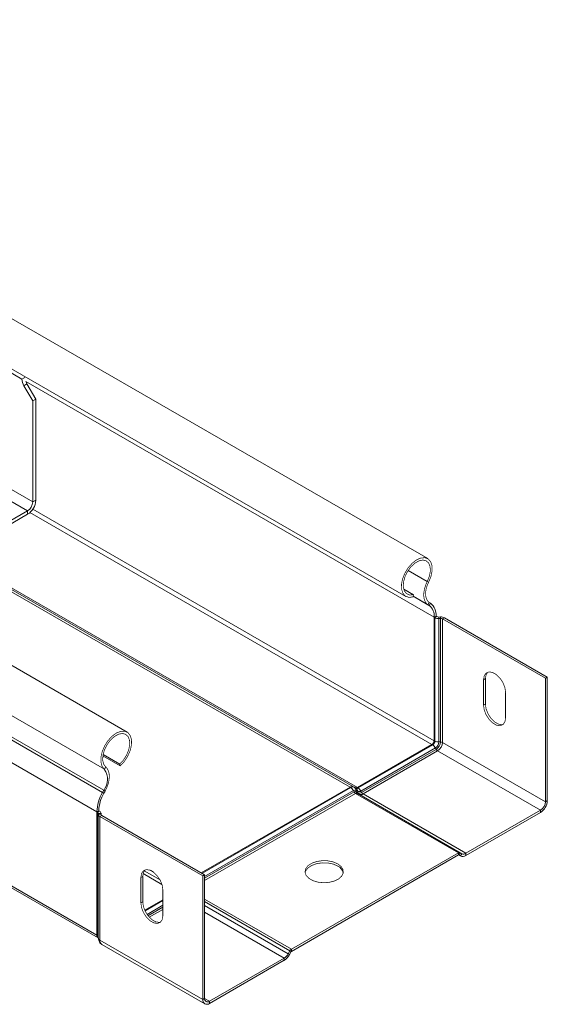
# Model space of a CAD drawing. Header units: millimetres. Extents: x 275 to 1984, y -1402 to 613.
# Tile 28 of 34: x 1015 to 1125, y 74 to 279. Entities that reach past the tile are written whole.
import ezdxf

# ---------------------------------------------------------------- set-up
doc = ezdxf.new("R2010")
doc.units = ezdxf.units.MM
doc.linetypes.add('K5LT32768', pattern=[0])
doc.linetypes.add('K5LT32769', pattern=[0])

msp = doc.modelspace()

# ---------------------------------------------------------------- linework, layer by layer
at = {"color": 7, "linetype": 'K5LT32768', "lineweight": 15}
for p, q in [((1015.16, 204.25), (885.29, 279.22)), ((1099.77, 166.78), (910.27, 276.18)), ((905.72, 268.29), (1095.22, 158.9)), ((883.05, 256.16), (1017.4, 178.6)), ((881.99, 254.32), (1016.34, 176.76)), ((1037.09, 130.59), (847.58, 239.99)), ((1032.34, 122.85), (842.83, 232.25)), ((1083.57, 119.11), (894.06, 228.51)), ((1084.29, 119.18), (894.79, 228.58)), ((1085.11, 119.02), (895.6, 228.42)), ((1031.97, 118), (842.46, 227.4)), ((1032.21, 118.44), (842.71, 227.84)), ((1030.8, 113.95), (841.3, 223.35)), ((1015.73, 204.58), (1015.16, 204.25)), ((1016.21, 203.22), (1015.57, 202.85)), ((1015.57, 202.85), (1017.4, 199.69)), ((1016.21, 203.22), (1018.04, 200.06)), ((1018.04, 200.06), (1017.4, 199.69)), ((1017.4, 178.6), (1017.4, 199.69)), ((1018.04, 178.97), (1018.04, 200.06)), ((1030.8, 88.2), (841.3, 197.6)), ((841.54, 197.05), (1031.05, 87.65)), ((1017.4, 178.6), (1018.04, 178.97)), ((1007.07, 171.41), (1016.34, 176.76)), ((1016.34, 176.76), (1016.34, 176.03)), ((1007.07, 170.67), (1016.34, 176.03)), ((1096.77, 159.26), (1094.77, 160.41)), ((1099.97, 161.89), (1099.67, 162.01)), ((1096.66, 158.77), (1096.77, 159.26)), ((1100.1, 157.63), (1099.82, 157.16)), ((1100.06, 157), (1099.82, 157.16)), ((1100.34, 157.48), (1100.06, 157)), ((1100.34, 157.48), (1100.1, 157.63)), ((1101.51, 154.77), (1101.12, 154.55)), ((1101.12, 128.8), (1101.12, 154.55)), ((1101.12, 154.55), (1101.27, 154.47)), ((1101.27, 154.47), (1101.65, 154.69)), ((1101.27, 128.71), (1101.27, 154.47)), ((1101.51, 154.77), (1101.65, 154.69)), ((1102.07, 154.6), (1102.41, 154.61)), ((1102.1, 154.28), (1102.07, 154.6)), ((1102.1, 154.28), (1102.44, 154.29)), ((1102.1, 128.53), (1102.1, 154.28)), ((1102.44, 154.29), (1102.41, 154.61)), ((1102.44, 128.54), (1102.44, 154.29)), ((1102.86, 154.2), (1103.25, 154.42)), ((1102.86, 154.2), (1124.31, 141.81)), ((1102.86, 128.45), (1102.86, 154.2)), ((1103.25, 154.42), (1124.7, 142.04)), ((1124.31, 141.81), (1124.7, 142.04)), ((1124.31, 116.06), (1124.31, 141.81)), ((1124.7, 116.29), (1124.7, 142.04)), ((1111.8, 141.74), (1111.41, 141.51)), ((1111.41, 136.21), (1111.41, 141.51)), ((1111.8, 136.43), (1111.8, 141.74)), ((1116.01, 138.86), (1116.01, 133.55)), ((1111.8, 136.43), (1111.41, 136.21)), ((1085.11, 119.02), (1100.66, 128)), ((1085.25, 118.94), (1100.81, 127.92)), ((1100.66, 128), (1100.81, 127.92)), ((1101.12, 128.8), (1101.27, 128.71)), ((1102.1, 128.53), (1102.44, 128.54)), ((1102.86, 128.45), (1124.31, 116.06)), ((1035.65, 123.54), (1032.03, 125.63)), ((1035.54, 123.92), (1032.08, 125.92)), ((1085.83, 118.3), (1101.39, 127.28)), ((1085.99, 118.01), (1101.54, 126.99)), ((1086.28, 117.69), (1101.83, 126.67)), ((1101.39, 127.28), (1101.54, 126.99)), ((1101.83, 126.67), (1123.29, 114.28)), ((1032.34, 122.85), (1032.64, 123.31)), ((1035.65, 123.54), (1035.54, 123.92)), ((1084.29, 119.18), (1084.44, 119.1)), ((1032.21, 118.44), (1031.97, 118)), ((1031.97, 118), (1032.25, 117.86)), ((1032.21, 118.44), (1032.49, 118.29)), ((1032.49, 118.29), (1032.25, 117.86)), ((1052.54, 101.2), (1083.57, 119.11)), ((1083.57, 119.11), (1083.71, 119.03)), ((1084.29, 118.4), (1084.45, 118.1)), ((1084.44, 119.1), (1084.8, 118.89)), ((1084.74, 117.78), (1106.2, 105.4)), ((1084.83, 118.45), (1084.87, 118.14)), ((1084.83, 118.45), (1085.2, 118.24)), ((1084.87, 118.14), (1085.23, 117.93)), ((1085.07, 117.82), (1106.52, 105.43)), ((1085.11, 119.02), (1085.25, 118.94)), ((1085.2, 118.24), (1085.23, 117.93)), ((1085.83, 118.3), (1085.99, 118.01)), ((1086.28, 117.69), (1107.73, 105.3)), ((1124.31, 116.06), (1124.7, 116.29)), ((1030.8, 113.95), (1031.19, 114.18)), ((1030.8, 113.95), (1030.8, 88.2)), ((1030.8, 113.95), (1030.94, 113.87)), ((1031.33, 114.1), (1030.94, 113.87)), ((1030.94, 113.87), (1030.94, 88.12)), ((1031.08, 113.4), (1031.08, 87.65)), ((1031.1, 113.63), (1031.09, 113.44)), ((1031.63, 113.42), (1031.09, 113.44)), ((1031.65, 113.61), (1031.1, 113.63)), ((1031.19, 114.18), (1031.33, 114.1)), ((1031.79, 113.18), (1031.41, 112.95)), ((1031.65, 113.61), (1031.63, 113.42)), ((1031.65, 113.31), (1031.65, 113.65)), ((1031.79, 113.18), (1053.25, 100.79)), ((1107.73, 105.3), (1123.29, 114.28)), ((1107.73, 104.86), (1123.29, 113.84)), ((1123.29, 114.28), (1123.29, 113.84)), ((1031.41, 112.95), (1031.41, 87.2)), ((1031.41, 112.95), (1052.86, 100.57)), ((1071.37, 85.29), (1106.2, 105.4)), ((1071.37, 84.84), (1106.2, 104.95)), ((1106.2, 105.4), (1106.2, 104.95)), ((1106.24, 104.95), (1106.61, 104.74)), ((1106.52, 105.43), (1106.25, 104.95)), ((1106.25, 104.95), (1106.61, 104.74)), ((1106.52, 105.43), (1106.88, 105.22)), ((1106.88, 105.22), (1106.61, 104.74)), ((1107.73, 105.3), (1107.73, 104.86)), ((1053.25, 100.79), (1052.86, 100.57)), ((1053.25, 100.79), (1053.25, 75.04)), ((1040.35, 100.49), (1039.96, 100.27)), ((1039.96, 94.96), (1039.96, 100.27)), ((1040.35, 100.49), (1040.35, 95.18)), ((1052.86, 100.57), (1052.86, 74.81)), ((1044.55, 97.61), (1044.55, 92.31)), ((1040.35, 95.18), (1039.96, 94.96)), ((1040.76, 93.42), (1044.55, 95.61)), ((1030.8, 88.2), (1030.94, 88.12)), ((1031.05, 87.65), (1031.08, 87.63)), ((1031.41, 87.2), (1052.86, 74.81)), ((1031.82, 86.28), (1053.28, 73.9)), ((1070.68, 84.32), (1071.04, 84.95)), ((1070.68, 84.32), (1070.96, 84.16)), ((1070.96, 84.16), (1071.32, 84.79)), ((1071.04, 84.95), (1071.32, 84.79)), ((1071.37, 85.29), (1071.37, 84.84)), ((1054.28, 74.44), (1069.83, 83.42)), ((1054.28, 73.99), (1069.83, 82.98)), ((1069.83, 83.42), (1069.83, 82.98)), ((1053.25, 75.04), (1052.86, 74.81)), ((1054.28, 74.44), (1054.28, 73.99))]:
    msp.add_line(p, q, dxfattribs=at)
at = {"color": 8, "linetype": 'K5LT32769', "lineweight": 15, "true_color": 0x808080}
for p, q in [((1101.12, 154.55), (1015.98, 203.7)), ((1101.12, 128.8), (1017.43, 177.11)), ((1100.66, 128), (1016.83, 176.39)), ((1099.67, 162.01), (1095.69, 164.31)), ((1099.82, 157.16), (1096.7, 158.96)), ((1100.06, 157), (1096.7, 158.94)), ((1052.68, 101.12), (1083.71, 119.03)), ((1053.25, 100.48), (1084.29, 118.4)), ((1053.25, 100.09), (1084.45, 118.1)), ((1053.25, 99.6), (1084.74, 117.78)), ((1031.63, 113.42), (1031.63, 113.38)), ((1031.65, 113.61), (1031.65, 113.32)), ((1044.36, 98.78), (1040.41, 101.06)), ((1043.95, 99.75), (1040.66, 101.65)), ((1042.57, 101.38), (1041.94, 101.75)), ((1040.82, 93.29), (1044.55, 95.44)), ((1053.25, 95.75), (1071.37, 85.29)), ((1053.25, 95.22), (1071.04, 84.95)), ((1041.24, 92.56), (1044.55, 94.47)), ((1041.44, 92.29), (1044.55, 94.09)), ((1041.71, 91.96), (1044.55, 93.6)), ((1053.25, 94.38), (1070.68, 84.32)), ((1053.25, 93), (1069.83, 83.42)), ((1053.25, 75.04), (1054.28, 74.44))]:
    msp.add_line(p, q, dxfattribs=at)
at = {"color": 7, "linetype": 'K5LT32768', "const_width": 0.15}
for points in [[(1099.97, 161.89), (1100.45, 163.07), (1100.69, 164.23), (1100.67, 165.28), (1100.39, 166.13), (1099.88, 166.71), (1099.18, 166.97), (1098.33, 166.91), (1097.43, 166.51), (1096.52, 165.81), (1095.7, 164.88), (1095.02, 163.77), (1094.54, 162.59), (1094.3, 161.44), (1094.32, 160.39), (1094.6, 159.54), (1095.12, 158.96), (1095.82, 158.7), (1096.66, 158.77)], [(1099.67, 162.01), (1100.11, 163.1), (1100.32, 164.18), (1100.26, 165.13), (1099.96, 165.87), (1099.43, 166.34), (1098.72, 166.49), (1097.91, 166.3), (1097.06, 165.81), (1096.24, 165.04), (1095.54, 164.07), (1095.02, 162.99), (1094.73, 161.9), (1094.68, 160.89), (1094.89, 160.06), (1095.34, 159.48), (1095.98, 159.2), (1096.77, 159.26)], [(1099.82, 157.16), (1099.46, 157.48), (1099.18, 157.92), (1099.01, 158.46), (1098.93, 159.08), (1098.97, 159.78), (1099.11, 160.51), (1099.34, 161.26), (1099.67, 162.01)], [(1100.1, 157.63), (1099.78, 157.91), (1099.54, 158.3), (1099.39, 158.77), (1099.32, 159.32), (1099.35, 159.93), (1099.47, 160.58), (1099.68, 161.24), (1099.97, 161.89)], [(1111.41, 141.51), (1111.55, 142.34), (1111.95, 142.91), (1112.56, 143.15), (1113.31, 143.03), (1114.11, 142.57), (1114.86, 141.82), (1115.47, 140.88), (1115.87, 139.85), (1116.01, 138.86)], [(1111.8, 141.74), (1111.94, 142.57), (1112.29, 143.1)], [(1116.01, 133.55), (1115.87, 132.73), (1115.47, 132.16), (1114.86, 131.92), (1114.11, 132.04), (1113.31, 132.5), (1112.56, 133.25), (1111.95, 134.19), (1111.55, 135.22), (1111.41, 136.21)], [(1115.52, 132.2), (1115.25, 132.14), (1114.5, 132.26), (1113.7, 132.72), (1112.95, 133.47), (1112.34, 134.42), (1111.94, 135.44), (1111.8, 136.43)], [(1035.65, 123.54), (1036.49, 124.44), (1037.19, 125.53), (1037.71, 126.7), (1037.99, 127.87), (1038.01, 128.94), (1037.77, 129.82), (1037.29, 130.45), (1036.61, 130.77), (1035.79, 130.75), (1034.88, 130.41), (1033.98, 129.75), (1033.13, 128.85), (1032.43, 127.77), (1031.92, 126.59), (1031.64, 125.43), (1031.62, 124.36), (1031.86, 123.47), (1032.34, 122.85)], [(1035.54, 123.92), (1036.33, 124.76), (1036.97, 125.78), (1037.42, 126.88), (1037.63, 127.95), (1037.58, 128.91), (1037.29, 129.66), (1036.77, 130.14), (1036.07, 130.3), (1035.25, 130.13), (1034.4, 129.64), (1033.59, 128.89), (1032.88, 127.92), (1032.35, 126.85), (1032.05, 125.75), (1031.99, 124.74), (1032.2, 123.9), (1032.64, 123.31)], [(1032.64, 123.31), (1032.97, 122.94), (1033.2, 122.46), (1033.34, 121.89), (1033.38, 121.24), (1033.3, 120.53), (1033.13, 119.78), (1032.85, 119.03), (1032.49, 118.29)], [(1081, 103.1), (1080.04, 103.51), (1078.92, 103.74), (1077.73, 103.76), (1076.58, 103.58), (1075.57, 103.22), (1074.79, 102.7), (1074.31, 102.06), (1074.18, 101.38), (1074.4, 100.7), (1074.96, 100.1), (1075.8, 99.61), (1076.85, 99.29), (1078.03, 99.16), (1079.21, 99.24), (1080.3, 99.51), (1081.21, 99.96), (1081.84, 100.54), (1082.15, 101.21), (1082.11, 101.9), (1081.71, 102.55), (1081, 103.1)], [(1081, 102.65), (1080.04, 103.06), (1078.92, 103.29), (1077.73, 103.31), (1076.58, 103.13), (1075.57, 102.77), (1074.79, 102.25), (1074.31, 101.62), (1074.19, 101.24)], [(1039.96, 100.27), (1040.1, 101.09), (1040.49, 101.66), (1041.11, 101.9), (1041.86, 101.78), (1042.65, 101.32), (1043.4, 100.57), (1044.02, 99.63), (1044.41, 98.6), (1044.55, 97.61)], [(1040.84, 101.85), (1040.48, 101.32), (1040.35, 100.49)], [(1044.55, 92.31), (1044.41, 91.48), (1044.02, 90.91), (1043.4, 90.67), (1042.65, 90.79), (1041.86, 91.25), (1041.11, 92), (1040.49, 92.94), (1040.1, 93.97), (1039.96, 94.96)], [(1040.35, 95.18), (1040.48, 94.2), (1040.88, 93.17), (1041.49, 92.22), (1042.24, 91.47), (1043.04, 91.01), (1043.79, 90.89), (1044.06, 90.95)]]:
    msp.add_lwpolyline(points, dxfattribs=at)
at = {"color": 7, "linetype": 'K5LT32768', "lineweight": 15}
for centre, radius, start, end in [((1018.04, 204.35), 2.89, 181.9567, 211.1435), ((1019.14, 204.92), 3.39, 201.0354, 210.0479), ((1014.35, 179.13), 3.69, 302.6055, 357.3945), ((1015.1, 178.7), 2.31, 302.6055, 357.3946), ((1098.34, 154.81), 2.79, 354.7438, 51.9902), ((1098.45, 155.06), 3.07, 354.744, 51.9899), ((1102.02, 155.89), 1.61, 242.1265, 273.0035), ((1102.03, 155.4), 0.807, 242.1266, 273.0028), ((1102.49, 153), 1.61, 62.1267, 93.0033), ((1102.48, 153.49), 0.807, 62.1273, 93.0022), ((1100.12, 128.84), 0.999, 302.6057, 357.3945), ((1100.27, 128.76), 0.999, 302.6057, 357.3945), ((1099.95, 126.55), 1.61, 26.9953, 57.8791), ((1102.02, 130.14), 1.61, 242.1265, 273.0035), ((1100.54, 128.6), 1.56, 302.6056, 357.3946), ((1100.49, 128.63), 1.95, 302.6058, 357.3942), ((1100.63, 128.55), 2.23, 302.6054, 357.3947), ((1102.48, 127.73), 0.807, 62.1273, 93.0022), ((1102.26, 127.35), 0.807, 206.9962, 237.8782), ((1029.28, 120.73), 3.72, 321.9543, 34.7636), ((1083.99, 118.52), 0.729, 65.6858, 125.6184), ((1084.14, 118.44), 0.729, 65.6858, 125.6184), ((1039.38, 113.67), 8.59, 149.7171, 178.1227), ((1038.98, 113.92), 7.8, 149.7171, 178.1227), ((1082.86, 117.66), 1.61, 26.9953, 57.8791), ((1084.61, 117.95), 0.545, 65.6854, 125.6188), ((1084, 118.39), 0.837, 4.1827, 58.3991), ((1084.7, 117.76), 0.419, 65.6859, 125.6187), ((1085.17, 118.47), 0.807, 206.9963, 237.8781), ((1084.84, 119.39), 0.453, 245.6858, 305.618), ((1084.93, 117.52), 0.327, 65.6856, 125.6186), ((1084.99, 119.3), 0.453, 245.6858, 305.618), ((1084.36, 118.18), 0.838, 4.1842, 58.3976), ((1085.29, 118.17), 0.419, 184.185, 238.3958), ((1085.46, 118.82), 0.637, 245.6856, 305.6183), ((1085.54, 118.63), 0.763, 245.686, 305.6182), ((1085.65, 117.96), 0.419, 184.185, 238.3977), ((1084.39, 117.57), 1.61, 26.9953, 57.8791), ((1085.78, 118.39), 0.855, 245.6858, 305.6182), ((1086.71, 118.37), 0.807, 206.9962, 237.8782), ((1121.63, 116.42), 3.07, 302.6055, 357.3946), ((1122.09, 116.16), 2.23, 302.6054, 357.3947), ((1030.84, 113.63), 0.267, 0.5484, 66.4334), ((1031.62, 113.44), 0.534, 180.5491, 246.4326), ((1031.12, 113.61), 0.534, 0.5478, 66.434), ((1031.9, 113.42), 0.267, 180.5498, 246.4319), ((1106.39, 105.13), 0.327, 65.6856, 125.6186), ((1106.23, 104.91), 0.0503, 65.6853, 125.6214), ((1107.07, 105.78), 1.13, 245.6863, 305.6179), ((1107.24, 106), 0.855, 245.6858, 305.6182), ((1080.16, 100.78), 2.05, 12.9314, 65.6667), ((1031.37, 88.13), 0.576, 172.7791, 235.9087), ((1031.46, 87.65), 0.378, 180.1253, 197.8816), ((1068.53, 85.51), 2.45, 301.9546, 331.1444), ((1071.86, 84.5), 0.938, 121.9547, 151.1444), ((1071.44, 84.72), 0.144, 121.954, 151.1452), ((1068.11, 85.73), 3.25, 301.9547, 331.1444), ((1053.72, 74.67), 0.873, 170.786, 309.2033), ((1053.88, 74.93), 0.633, 170.786, 309.2033)]:
    msp.add_arc(centre, radius, start, end, dxfattribs=at)
at = {"color": 8, "linetype": 'K5LT32769', "lineweight": 15, "true_color": 0x808080}
for centre, radius, start, end in [((1030.79, 87.82), 0.337, 28.6859, 62.4318), ((1031.64, 88.08), 0.7, 176.9713, 216.9814), ((1031.69, 87.76), 0.63, 201.3127, 243.3183), ((1032.36, 87.08), 0.959, 172.7283, 235.9595)]:
    msp.add_arc(centre, radius, start, end, dxfattribs=at)
at = {"color": 7, "linetype": 'K5LT32768', "lineweight": 15}
msp.add_open_spline([(1031.1, 87.53), (1031.12, 87.4), (1031.15, 87.14), (1031.31, 86.79), (1031.52, 86.49), (1031.72, 86.35), (1031.82, 86.28)], degree=3, knots=[0, 0, 0, 0, 0.240744, 0.489342, 0.743309, 1, 1, 1, 1], dxfattribs=at)

doc.saveas('drawing.dxf')
